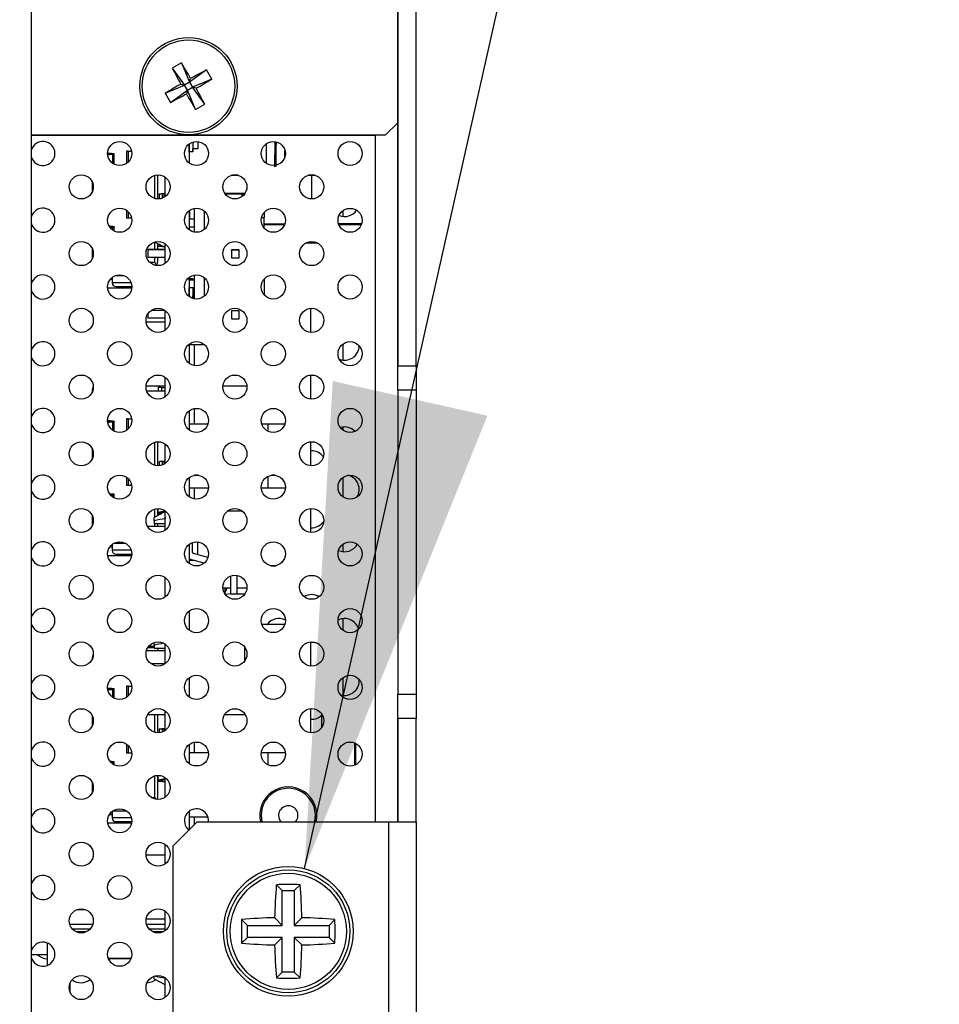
# Model space of a CAD drawing. Header units: millimetres. Extents: x 0 to 844, y -2 to 552.
# Tile 30 of 151: x 476.41 to 483.96, y 225.45 to 233.55. Entities that reach past the tile are written whole.
import ezdxf

# ---------------------------------------------------------------- set-up
doc = ezdxf.new("R2010")
doc.units = ezdxf.units.MM
doc.styles.get("Standard").update_dxf_attribs({"font": 'GOTHIC.TTF'})
doc.dimstyles.new('SLDDIMSTYLE3', dxfattribs={"dimtxt": 0.18, "dimasz": 3.9624, "dimexe": 0, "dimexo": 0.0625, "dimgap": 0, "dimtad": 0, "dimtih": 1, "dimtoh": 1, "dimdec": 0, "dimrnd": 1e-09, "dimzin": 0, "dimdsep": 46, "dimtxsty": 'STANDARD', "dimsah": 1, "dimcen": 0.09, "dimadec": 0, "dimazin": 0, "dimtfac": 3.9624, "dimtdec": 0, "dimtofl": 0, "dimtmove": 0, "dimatfit": 3, "dimfxl": 1, "dimfrac": 2, "dimtolj": 1, "dimtzin": 0, "dimarcsym": 0})

msp = doc.modelspace()

# ---------------------------------------------------------------- linework, layer by layer
at = {"color": 7, "linetype": 'Continuous', "lineweight": 25}
for p, q in [((476.5003, 301.9644), (476.5003, 178.6863)), ((479.5156, 230.6985), (479.5156, 252.7985)), ((479.665, 230.6985), (479.665, 252.7985)), ((479.5131, 232.6984), (479.5131, 252.4984)), ((477.7354, 233.1895), (477.8019, 233.0301)), ((477.6596, 233.1468), (477.7614, 233.0073)), ((477.9414, 233.132), (477.8019, 233.0301)), ((477.8019, 233.0301), (477.7614, 233.0073)), ((477.8019, 233.0301), (477.8107, 233.0614)), ((477.8019, 233.0301), (477.8248, 232.9896)), ((477.9842, 233.0562), (477.8248, 232.9896)), ((477.602, 232.9407), (477.7614, 233.0073)), ((477.6448, 232.8649), (477.7843, 232.9668)), ((477.7302, 233.016), (477.7614, 233.0073)), ((477.7843, 232.9668), (477.7614, 233.0073)), ((477.7843, 232.9668), (477.7755, 232.9355)), ((477.7843, 232.9668), (477.8248, 232.9896)), ((477.8508, 232.8074), (477.7843, 232.9668)), ((477.9266, 232.8501), (477.8248, 232.9896)), ((477.856, 232.9809), (477.8248, 232.9896)), ((479.4131, 232.5984), (479.5131, 232.6984)), ((479.5131, 230.6985), (479.5131, 232.6984)), ((476.5003, 232.5984), (479.4131, 232.5984)), ((477.8699, 232.5431), (477.8699, 232.4839)), ((478.5029, 232.3358), (478.5055, 232.5405)), ((477.2847, 232.4634), (477.2847, 232.3637)), ((477.2997, 232.4634), (477.2847, 232.4634)), ((477.2997, 232.4634), (477.3249, 232.4634)), ((477.7999, 232.5243), (477.7999, 232.3651)), ((477.8, 232.5082), (477.7999, 232.5082)), ((477.8, 232.4582), (477.8, 232.5243)), ((477.8298, 232.4832), (477.8299, 232.4832)), ((477.8298, 232.4832), (477.8298, 232.4582)), ((477.8299, 232.5394), (477.8299, 232.4832)), ((477.8699, 232.4839), (477.8299, 232.4832)), ((477.8299, 232.4582), (477.8299, 232.4832)), ((478.4332, 232.3652), (478.4353, 232.5248)), ((478.5839, 232.4148), (478.5846, 232.4673)), ((477.1287, 232.4492), (477.1316, 232.4488)), ((477.1288, 232.4516), (477.1491, 232.4488)), ((477.1429, 232.438), (477.129, 232.4353)), ((477.1673, 232.438), (477.1296, 232.4306)), ((477.1316, 232.4488), (477.1491, 232.4488)), ((477.1429, 232.438), (477.1673, 232.438)), ((477.1824, 232.3565), (477.1824, 232.4423)), ((477.8, 232.4582), (477.7999, 232.4582)), ((477.8298, 232.4582), (477.8, 232.4582)), ((477.8298, 232.4582), (477.8299, 232.4582)), ((477.5173, 232.0747), (477.5173, 232.2659)), ((477.5393, 232.2693), (477.5393, 232.0713)), ((477.5999, 232.2515), (477.5999, 232.0891)), ((478.2031, 232.2651), (478.1458, 232.2651)), ((478.2015, 232.2656), (478.1474, 232.2656)), ((478.8066, 232.2651), (478.7771, 232.2651)), ((478.8066, 232.2656), (478.7787, 232.2656)), ((478.8066, 232.2651), (478.8066, 232.2656)), ((478.8328, 232.2656), (478.8066, 232.2656)), ((478.8344, 232.2651), (478.8066, 232.2651)), ((477.0013, 232.2131), (477.0013, 232.1275)), ((477.0093, 232.1887), (477.0093, 232.1519)), ((477.5513, 232.1111), (477.5513, 232.0716)), ((477.5769, 232.1151), (477.5943, 232.1173)), ((477.5943, 232.1173), (477.5999, 232.1183)), ((478.2577, 232.1166), (478.0904, 232.1179)), ((478.0937, 232.113), (478.2324, 232.113)), ((478.2324, 232.1144), (478.2563, 232.1144)), ((478.2324, 232.113), (478.2324, 232.1144)), ((478.2324, 232.113), (478.2324, 232.09)), ((477.2847, 231.9769), (477.2847, 231.9134)), ((477.7999, 231.9755), (477.7999, 231.8163)), ((477.8007, 231.9761), (477.8002, 231.9043)), ((477.8399, 231.9932), (477.8399, 231.7987)), ((479.065, 231.9275), (479.065, 231.9774)), ((479.0991, 231.9925), (479.1436, 231.9925)), ((477.2997, 231.9134), (477.2847, 231.9134)), ((477.3251, 231.9134), (477.2997, 231.9134)), ((477.8399, 231.9043), (477.7999, 231.9043)), ((477.8399, 231.904), (477.7999, 231.904)), ((477.9224, 231.9719), (477.9224, 231.82)), ((478.3936, 231.918), (478.4149, 231.918)), ((478.4149, 231.9604), (478.4149, 231.918)), ((478.4149, 231.8315), (478.4149, 231.918)), ((477.1398, 231.8502), (477.1491, 231.8489)), ((477.1405, 231.8489), (477.1491, 231.8489)), ((477.1472, 231.8381), (477.1673, 231.8381)), ((477.1673, 231.8381), (477.1498, 231.8347)), ((477.1824, 231.8078), (477.1824, 231.8424)), ((477.8399, 231.84), (477.7999, 231.84)), ((478.5842, 231.8651), (478.4149, 231.8651)), ((479.2158, 231.8661), (479.0269, 231.8661)), ((477.0013, 231.6644), (477.0013, 231.5788)), ((477.4599, 231.6543), (477.4599, 231.654)), ((477.5999, 231.6543), (477.4599, 231.6543)), ((477.5999, 231.654), (477.4599, 231.654)), ((477.4599, 231.654), (477.4599, 231.59)), ((477.5165, 231.717), (477.5999, 231.674)), ((477.5173, 231.6543), (477.5173, 231.7165)), ((477.5393, 231.7052), (477.5393, 231.6543)), ((477.5434, 231.6927), (477.5393, 231.6921)), ((477.558, 231.6956), (477.5434, 231.6927)), ((477.5636, 231.6927), (477.5434, 231.6927)), ((477.579, 231.682), (477.5615, 231.682)), ((477.5615, 231.682), (477.5931, 231.6775)), ((477.5864, 231.6809), (477.579, 231.682)), ((477.5999, 231.7028), (477.5999, 231.5403)), ((478.1454, 231.6501), (478.1454, 231.6521)), ((478.2094, 231.6521), (478.1454, 231.6521)), ((478.2094, 231.6501), (478.1454, 231.6501)), ((478.1454, 231.6501), (478.1454, 231.5861)), ((478.2094, 231.6501), (478.2094, 231.6521)), ((478.2094, 231.5861), (478.2094, 231.6501)), ((478.7809, 231.7175), (478.8306, 231.7175)), ((477.0093, 231.64), (477.0093, 231.6032)), ((477.5999, 231.59), (477.4599, 231.59)), ((477.5173, 231.5504), (477.5173, 231.59)), ((477.5393, 231.59), (477.5393, 231.5504)), ((478.1454, 231.5861), (478.2094, 231.5861)), ((477.4744, 231.5504), (477.5173, 231.5504)), ((477.5304, 231.5251), (477.5173, 231.5504)), ((477.1613, 231.4084), (477.1497, 231.4084)), ((477.1513, 231.4104), (477.1613, 231.4104)), ((477.1613, 231.4084), (477.1613, 231.4104)), ((477.1653, 231.4242), (477.1653, 231.3854)), ((477.194, 231.4404), (477.2613, 231.4404)), ((477.7999, 231.4268), (477.7999, 231.2676)), ((477.8, 231.4129), (477.7999, 231.4129)), ((477.8, 231.4043), (477.8, 231.4129)), ((477.8298, 231.4129), (477.8, 231.4129)), ((477.8298, 231.4129), (477.8298, 231.4043)), ((477.8298, 231.4129), (477.8299, 231.4129)), ((477.8299, 231.4043), (477.8299, 231.4129)), ((477.8399, 231.4444), (477.8399, 231.25)), ((477.9224, 231.4232), (477.9224, 231.2712)), ((478.4149, 231.4117), (478.4149, 231.2827)), ((477.1288, 231.3404), (477.3264, 231.3404)), ((477.1653, 231.3854), (477.1653, 231.3804)), ((477.1953, 231.3504), (477.3266, 231.3504)), ((477.2723, 231.3504), (477.2738, 231.3404)), ((477.8399, 231.4043), (477.7999, 231.4043)), ((477.8399, 231.404), (477.7999, 231.404)), ((477.8399, 231.34), (477.7999, 231.34)), ((477.8, 231.2675), (477.8, 231.34)), ((477.8299, 231.34), (477.8299, 231.2779)), ((477.8, 231.3029), (477.7999, 231.3029)), ((477.8298, 231.2529), (477.8285, 231.2529)), ((477.8298, 231.2779), (477.8298, 231.2529)), ((477.8298, 231.2779), (477.8299, 231.2779)), ((477.8298, 231.2529), (477.8299, 231.2529)), ((477.8399, 231.2781), (477.8299, 231.2779)), ((477.8299, 231.2529), (477.8299, 231.2779)), ((478.7999, 230.974), (478.7999, 231.1717)), ((477.4599, 231.1264), (477.4599, 231.09)), ((477.5999, 231.09), (477.4599, 231.09)), ((477.5999, 231.154), (477.4865, 231.154)), ((477.5996, 231.1543), (477.4869, 231.1543)), ((477.5999, 231.1541), (477.5999, 230.9916)), ((478.1454, 231.1501), (478.1454, 231.1521)), ((478.2094, 231.1521), (478.1454, 231.1521)), ((478.2094, 231.1501), (478.1454, 231.1501)), ((478.1454, 231.1501), (478.1454, 231.0861)), ((478.1454, 231.0861), (478.2094, 231.0861)), ((478.2094, 231.1501), (478.2094, 231.1521)), ((478.2094, 231.0861), (478.2094, 231.1501)), ((477.5999, 231.0589), (477.4452, 231.0589)), ((477.7999, 230.8781), (477.7999, 230.7189)), ((477.7999, 230.8731), (477.9241, 230.8731)), ((477.8399, 230.8731), (477.8399, 230.7013)), ((479.065, 230.7461), (479.065, 230.8799)), ((479.5131, 230.6985), (479.665, 230.6985)), ((479.5131, 230.4985), (479.5131, 230.6985)), ((479.665, 230.6985), (479.665, 230.4985)), ((477.5999, 230.6054), (477.5999, 230.4429)), ((478.7999, 230.4252), (478.7999, 230.623)), ((477.5999, 230.5319), (477.4445, 230.5319)), ((477.5453, 230.4924), (477.5453, 230.5319)), ((477.5753, 230.5204), (477.5494, 230.5204)), ((477.5753, 230.4904), (477.5753, 230.5204)), ((477.5753, 230.5204), (477.5913, 230.5204)), ((477.5913, 230.5204), (477.5999, 230.5196)), ((478.2732, 230.5319), (478.0757, 230.5319)), ((477.0013, 230.4904), (477.0013, 230.4813)), ((477.5494, 230.4904), (477.4501, 230.4904)), ((477.4517, 230.4862), (477.4517, 230.4863)), ((477.5753, 230.4904), (477.5494, 230.4904)), ((477.5913, 230.4904), (477.5753, 230.4904)), ((479.665, 230.4985), (479.5131, 230.4985)), ((479.5131, 230.4985), (479.5131, 227.9985)), ((479.665, 230.4985), (479.665, 227.9985)), ((477.7999, 230.3294), (477.7999, 230.1702)), ((477.8399, 230.347), (477.8399, 230.2189)), ((477.1286, 230.2517), (477.1491, 230.2488)), ((477.1286, 230.2492), (477.1316, 230.2488)), ((477.1429, 230.238), (477.1296, 230.2354)), ((477.1673, 230.238), (477.1304, 230.2308)), ((477.1316, 230.2488), (477.1491, 230.2488)), ((477.1429, 230.238), (477.1673, 230.238)), ((477.1824, 230.1616), (477.1824, 230.2423)), ((477.2847, 230.2634), (477.2847, 230.1688)), ((477.2997, 230.2634), (477.2847, 230.2634)), ((477.2997, 230.2634), (477.3257, 230.2634)), ((477.953, 230.2189), (477.7999, 230.2189)), ((478.4464, 230.2189), (478.396, 230.2189)), ((478.5842, 230.2189), (478.4464, 230.2189)), ((479.065, 230.1683), (479.065, 230.1954)), ((477.5173, 229.8798), (477.5173, 230.071)), ((477.5393, 230.0744), (477.5393, 229.8764)), ((477.5999, 230.0566), (477.5999, 229.8942)), ((478.7999, 229.8765), (478.7999, 230.0743)), ((477.0013, 230.0182), (477.0013, 229.9326)), ((477.0093, 229.9938), (477.0093, 229.957)), ((477.5513, 229.9111), (477.5513, 229.8767)), ((477.5769, 229.9151), (477.5943, 229.9173)), ((477.5943, 229.9173), (477.5999, 229.9183)), ((477.8743, 229.7989), (477.8434, 229.7989)), ((478.5068, 229.7989), (478.4746, 229.7989)), ((477.2847, 229.782), (477.2847, 229.7134)), ((477.2997, 229.7134), (477.2847, 229.7134)), ((477.3259, 229.7134), (477.2997, 229.7134)), ((477.7999, 229.7806), (477.7999, 229.6214)), ((479.065, 229.6196), (479.065, 229.7825)), ((477.1429, 229.6498), (477.1491, 229.6489)), ((477.1434, 229.6489), (477.1491, 229.6489)), ((477.1511, 229.6381), (477.1673, 229.6381)), ((477.1673, 229.6381), (477.1534, 229.6354)), ((477.1824, 229.6129), (477.1824, 229.6424)), ((477.9575, 229.6919), (477.7999, 229.6919)), ((477.8399, 229.6919), (477.8399, 229.6038)), ((478.4464, 229.6919), (478.3915, 229.6919)), ((478.5887, 229.6919), (478.4464, 229.6919)), ((477.0013, 229.4695), (477.0013, 229.3839)), ((477.5999, 229.4968), (477.5099, 229.4504)), ((477.5173, 229.4542), (477.5173, 229.5223)), ((477.5393, 229.5256), (477.5393, 229.4655)), ((477.5434, 229.4927), (477.5393, 229.4921)), ((477.5999, 229.5038), (477.5434, 229.4927)), ((477.5677, 229.4927), (477.5434, 229.4927)), ((477.5712, 229.482), (477.5615, 229.482)), ((477.5615, 229.482), (477.5691, 229.4809)), ((477.5677, 229.4927), (477.5999, 229.499)), ((477.5999, 229.5079), (477.5999, 229.3454)), ((478.2372, 229.5034), (478.1118, 229.5034)), ((478.7999, 229.3278), (478.7999, 229.5255)), ((477.0093, 229.4451), (477.0093, 229.4083)), ((477.5099, 229.4254), (477.5099, 229.4504)), ((477.5099, 229.4254), (477.5099, 229.4004)), ((477.5999, 229.4004), (477.5099, 229.4004)), ((477.5173, 229.3789), (477.5173, 229.4004)), ((477.5393, 229.4004), (477.5393, 229.3789)), ((477.5999, 229.3789), (477.4565, 229.3789)), ((477.1653, 229.2293), (477.1653, 229.1854)), ((477.1823, 229.2404), (477.273, 229.2404)), ((477.2596, 229.2461), (477.2589, 229.2445)), ((477.7999, 229.2319), (477.7999, 229.0727)), ((477.8265, 229.164), (477.8265, 229.2459)), ((477.8699, 229.1447), (477.8699, 229.2507)), ((479.065, 229.1708), (479.065, 229.2338)), ((477.1293, 229.1404), (477.326, 229.1404)), ((477.1613, 229.2084), (477.146, 229.2084)), ((477.1474, 229.2104), (477.1613, 229.2104)), ((477.1613, 229.2084), (477.1613, 229.2104)), ((477.1653, 229.1854), (477.1653, 229.1804)), ((477.1953, 229.1504), (477.3267, 229.1504)), ((477.2723, 229.1504), (477.2738, 229.1404)), ((477.9533, 229.1224), (477.8339, 229.1544)), ((477.8421, 229.0984), (477.7999, 229.0984)), ((477.9229, 229.0767), (477.8205, 229.1042)), ((477.9199, 229.0743), (477.9199, 229.0775)), ((478.4697, 229.0554), (478.5105, 229.0554)), ((477.5999, 228.9592), (477.5999, 228.7967)), ((478.1389, 228.9704), (478.1389, 228.8232)), ((478.1909, 228.9756), (478.1909, 228.8232)), ((478.0755, 228.8734), (478.1389, 228.8734)), ((478.0927, 228.8734), (478.0927, 228.822)), ((478.1349, 228.8232), (478.0949, 228.819)), ((478.1349, 228.8232), (478.2561, 228.8232)), ((478.1909, 228.8734), (478.2734, 228.8734)), ((478.2561, 228.8232), (478.257, 228.8232)), ((477.7999, 228.6832), (477.7999, 228.524)), ((479.065, 228.5221), (479.065, 228.6201)), ((478.584, 228.5721), (478.3962, 228.5721)), ((477.5099, 228.4021), (477.5099, 228.4225)), ((478.7999, 228.2303), (478.7999, 228.4281)), ((477.5999, 228.3556), (477.4478, 228.3556)), ((477.5099, 228.3804), (477.4584, 228.3804)), ((477.5099, 228.3904), (477.4653, 228.3904)), ((477.5099, 228.4021), (477.5099, 228.3771)), ((477.5099, 228.3771), (477.5999, 228.3771)), ((477.5999, 228.4104), (477.5999, 228.248)), ((477.0013, 228.2904), (477.0013, 228.2864)), ((477.5999, 228.2486), (477.4857, 228.2486)), ((477.7999, 228.1344), (477.7999, 227.9752)), ((479.065, 227.9894), (479.065, 228.1363)), ((477.1286, 228.0517), (477.1491, 228.0488)), ((477.1287, 228.0492), (477.1316, 228.0488)), ((477.1429, 228.038), (477.1305, 228.0356)), ((477.1673, 228.038), (477.1315, 228.031)), ((477.1316, 228.0488), (477.1491, 228.0488)), ((477.1429, 228.038), (477.1673, 228.038)), ((477.1824, 227.9667), (477.1824, 228.0423)), ((477.2847, 228.0634), (477.2847, 227.9739)), ((477.2997, 228.0634), (477.2847, 228.0634)), ((477.2997, 228.0634), (477.3263, 228.0634)), ((479.5131, 227.9985), (479.665, 227.9985)), ((479.5131, 227.7985), (479.5131, 227.9985)), ((479.665, 227.9985), (479.665, 227.7985)), ((477.5999, 227.8617), (477.5999, 227.6992)), ((478.7999, 227.6816), (478.7999, 227.8794)), ((477.0013, 227.8233), (477.0013, 227.7377)), ((477.0093, 227.7989), (477.0093, 227.7621)), ((477.5999, 227.8286), (477.4567, 227.8286)), ((477.5173, 227.6849), (477.5173, 227.8286)), ((477.5393, 227.8286), (477.5393, 227.6815)), ((478.2611, 227.8286), (478.0879, 227.8286)), ((478.8884, 227.726), (478.8884, 227.835)), ((479.665, 227.7985), (479.5131, 227.7985)), ((479.5131, 226.9485), (479.5131, 227.7985)), ((479.5156, 226.9485), (479.5156, 227.7985)), ((479.665, 226.9485), (479.665, 227.7985)), ((477.5513, 227.7111), (477.5513, 227.6818)), ((477.5769, 227.7151), (477.5943, 227.7173)), ((477.5943, 227.7173), (477.5999, 227.7183)), ((477.8399, 227.6033), (477.8399, 227.5156)), ((477.2847, 227.5871), (477.2847, 227.5134)), ((477.7999, 227.5857), (477.7999, 227.4265)), ((479.1681, 227.4188), (479.1681, 227.5934)), ((477.1465, 227.4492), (477.1491, 227.4489)), ((477.1468, 227.4489), (477.1491, 227.4489)), ((477.1824, 227.418), (477.1824, 227.4424)), ((477.2997, 227.5134), (477.2847, 227.5134)), ((477.3264, 227.5134), (477.2997, 227.5134)), ((477.9575, 227.5156), (477.7999, 227.5156)), ((478.4464, 227.5156), (478.3915, 227.5156)), ((478.5887, 227.5156), (478.4464, 227.5156)), ((477.1556, 227.4381), (477.1673, 227.4381)), ((477.1673, 227.4381), (477.1575, 227.4362)), ((477.876, 227.4086), (477.8417, 227.4086)), ((478.5073, 227.4086), (478.4729, 227.4086)), ((477.5173, 227.1504), (477.5173, 227.3273)), ((477.5393, 227.3307), (477.5393, 227.1504)), ((477.5434, 227.2927), (477.5393, 227.2921)), ((477.5999, 227.3038), (477.5434, 227.2927)), ((477.5677, 227.2927), (477.5434, 227.2927)), ((477.579, 227.282), (477.5615, 227.282)), ((477.5615, 227.282), (477.5989, 227.2767)), ((477.5677, 227.2927), (477.5999, 227.299)), ((477.5999, 227.279), (477.579, 227.282)), ((477.5999, 227.313), (477.5999, 227.1505)), ((477.0013, 227.2746), (477.0013, 227.1889)), ((477.0093, 227.2502), (477.0093, 227.2133)), ((477.5999, 227.2767), (477.5989, 227.2767)), ((477.4868, 227.1504), (477.5173, 227.1504)), ((477.5257, 227.1343), (477.5173, 227.1504)), ((477.1735, 227.0404), (477.2817, 227.0404)), ((477.2614, 227.0505), (477.2589, 227.0444)), ((477.7999, 227.037), (477.7999, 226.8834)), ((477.1613, 227.0084), (477.1427, 227.0084)), ((477.1439, 227.0104), (477.1613, 227.0104)), ((477.1613, 227.0084), (477.1613, 227.0104)), ((477.1653, 227.0344), (477.1653, 226.9854)), ((477.1653, 226.9854), (477.1653, 226.9804)), ((477.9529, 226.9886), (477.7999, 226.9886)), ((477.8399, 226.9886), (477.8399, 226.9234)), ((478.3896, 227.001), (478.3958, 226.9485)), ((477.1301, 226.9404), (477.3252, 226.9404)), ((477.1953, 226.9504), (477.3264, 226.9504)), ((477.2723, 226.9504), (477.2738, 226.9404)), ((477.865, 226.9485), (477.665, 226.7485)), ((477.865, 226.9485), (479.4369, 226.9485)), ((479.4369, 226.9485), (479.4369, 225.1485)), ((479.4369, 226.9485), (479.665, 226.9485)), ((479.665, 226.9485), (479.665, 225.1485)), ((477.5999, 226.7643), (477.5999, 226.6018)), ((477.665, 226.7485), (477.665, 225.3485)), ((477.5999, 226.6756), (477.4445, 226.6756)), ((478.5638, 226.3835), (478.5151, 226.4321)), ((478.6624, 226.3835), (478.7111, 226.4321)), ((478.5638, 226.0978), (478.5638, 226.3835)), ((478.5638, 226.3835), (478.6624, 226.3835)), ((478.6624, 226.3835), (478.6624, 226.0978)), ((476.8794, 226.2278), (476.9447, 226.2278)), ((477.5999, 226.1486), (477.4452, 226.1486)), ((477.5999, 226.2155), (477.5999, 226.0531)), ((478.2781, 226.0978), (478.2294, 226.1464)), ((478.5638, 226.0978), (478.5014, 226.1602)), ((478.6624, 226.0978), (478.7248, 226.1602)), ((478.9481, 226.0978), (478.9968, 226.1464)), ((476.817, 226.1064), (477.007, 226.1064)), ((477.4482, 226.1064), (477.5999, 226.1064)), ((478.2781, 226.0978), (478.5638, 226.0978)), ((478.2781, 225.9991), (478.2781, 226.0978)), ((478.6624, 226.0978), (478.9481, 226.0978)), ((478.9481, 226.0978), (478.9481, 225.9991)), ((476.9523, 226.0438), (476.8717, 226.0438)), ((477.5835, 226.0438), (477.503, 226.0438)), ((478.2781, 225.9991), (478.2294, 225.9505)), ((478.5638, 225.9991), (478.2781, 225.9991)), ((478.5638, 225.9991), (478.5014, 225.9367)), ((478.5638, 225.7134), (478.5638, 225.9991)), ((478.6624, 225.9991), (478.6624, 225.7134)), ((478.6624, 225.9991), (478.7248, 225.9367)), ((478.9481, 225.9991), (478.6624, 225.9991)), ((478.9481, 225.9991), (478.9968, 225.9505)), ((476.6308, 225.9528), (476.6308, 225.7671)), ((476.5003, 225.8575), (476.6308, 225.8587)), ((477.1339, 225.8279), (477.3214, 225.8279)), ((477.1348, 225.8253), (477.3204, 225.8253)), ((477.5099, 225.6571), (477.5099, 225.6788)), ((477.5999, 225.6668), (477.5999, 225.5043)), ((478.5638, 225.7134), (478.5151, 225.6648)), ((478.6624, 225.7134), (478.5638, 225.7134)), ((478.6624, 225.7134), (478.7111, 225.6648)), ((476.8213, 225.5457), (476.8213, 225.6254)), ((477.5099, 225.6571), (477.5999, 225.6107))]:
    msp.add_line(p, q, dxfattribs=at)
at = {"color": 8, "linetype": 'Continuous', "lineweight": 25}
for p, q in [((476.5003, 232.5968), (479.3307, 232.5968)), ((479.3307, 232.5968), (479.3307, 232.5984)), ((479.3307, 226.9485), (479.3307, 232.5968)), ((477.2997, 232.3767), (477.2997, 232.4634)), ((477.1316, 232.4488), (477.1316, 232.4358)), ((477.1673, 232.438), (477.1673, 232.3661)), ((478.8066, 232.0713), (478.8066, 232.2651)), ((477.5769, 232.1151), (477.5769, 232.0771)), ((477.5943, 232.0854), (477.5943, 232.1173)), ((477.2997, 231.9134), (477.2997, 231.9639)), ((477.1673, 231.8381), (477.1673, 231.8174)), ((478.5819, 231.8587), (478.4149, 231.8587)), ((479.2131, 231.8587), (479.0296, 231.8587)), ((477.5434, 231.6927), (477.5434, 231.7031)), ((477.579, 231.682), (477.579, 231.6847)), ((478.8551, 231.7075), (478.7564, 231.7075)), ((477.1653, 231.3854), (477.319, 231.3854)), ((477.4517, 230.4863), (477.4517, 230.4863)), ((477.1316, 230.2488), (477.1316, 230.2358)), ((477.1673, 230.238), (477.1673, 230.1712)), ((477.2997, 230.1818), (477.2997, 230.2634)), ((478.4464, 230.2189), (478.4464, 230.1609)), ((477.5769, 229.9151), (477.5769, 229.8822)), ((477.5943, 229.8905), (477.5943, 229.9173)), ((478.4464, 229.7899), (478.4464, 229.6919)), ((477.2997, 229.7134), (477.2997, 229.769)), ((477.1673, 229.6381), (477.1673, 229.6225)), ((477.5434, 229.4927), (477.5434, 229.5257)), ((477.579, 229.486), (477.579, 229.4949)), ((477.2589, 229.2445), (477.2639, 229.2445)), ((477.1653, 229.1854), (477.321, 229.1854)), ((478.2561, 228.8217), (478.2561, 228.8232)), ((478.2561, 228.273), (478.2561, 228.3854)), ((477.1316, 228.0488), (477.1316, 228.0358)), ((477.1673, 228.038), (477.1673, 227.9763)), ((477.2997, 227.9869), (477.2997, 228.0634)), ((477.5769, 227.7151), (477.5769, 227.6873)), ((477.5943, 227.6956), (477.5943, 227.7173)), ((477.2997, 227.5134), (477.2997, 227.5741)), ((479.1579, 227.5982), (479.1579, 227.4141)), ((478.4464, 227.5156), (478.4464, 227.4172)), ((477.1673, 227.4381), (477.1673, 227.4276)), ((477.5434, 227.2927), (477.5434, 227.3308)), ((477.579, 227.282), (477.579, 227.2949)), ((477.2589, 227.0444), (477.2749, 227.0444)), ((477.1653, 226.9854), (477.3226, 226.9854)), ((476.8364, 226.0704), (476.9877, 226.0704)), ((477.4676, 226.0704), (477.5999, 226.0704))]:
    msp.add_line(p, q, dxfattribs=at)
at = {"color": 7, "linetype": 'Continuous', "lineweight": 25, "flags": 128}
for points in [[(478.7859, 228.975), (478.8057, 228.9733), (478.8255, 228.975)], [(478.0927, 228.831), (478.1027, 228.8499), (478.1097, 228.8734)], [(478.5331, 227.001), (478.5392, 226.9703), (478.5527, 226.9485)], [(477.1552, 225.8253), (477.1796, 225.8228), (477.204, 225.8253)], [(477.4528, 225.6259), (477.4962, 225.635), (477.5229, 225.6504)]]:
    msp.add_lwpolyline(points, dxfattribs=at)
at = {"color": 7, "linetype": 'Continuous', "lineweight": 25}
for centre, radius in [((477.7931, 232.9984), 0.4), ((477.7931, 232.9984), 0.3801), ((477.2276, 232.4447), 0.099), ((477.8589, 232.4447), 0.0991), ((478.4901, 232.4447), 0.099), ((479.1213, 232.4447), 0.0991), ((476.912, 232.1703), 0.099), ((477.5432, 232.1703), 0.0991), ((478.1745, 232.1703), 0.099), ((478.8057, 232.1703), 0.0991), ((477.2276, 231.8959), 0.099), ((477.8589, 231.8959), 0.0991), ((478.4901, 231.8959), 0.099), ((479.1213, 231.8959), 0.0991), ((476.912, 231.6216), 0.099), ((477.5432, 231.6216), 0.0991), ((478.1745, 231.6216), 0.099), ((478.8057, 231.6216), 0.0991), ((477.2276, 231.3472), 0.099), ((477.8589, 231.3472), 0.0991), ((478.4901, 231.3472), 0.099), ((479.1213, 231.3472), 0.0991), ((476.912, 231.0728), 0.099), ((477.5432, 231.0728), 0.0991), ((478.1745, 231.0728), 0.099), ((478.8057, 231.0728), 0.0991), ((477.2276, 230.7985), 0.099), ((477.8589, 230.7985), 0.0991), ((478.4901, 230.7985), 0.099), ((479.1213, 230.7985), 0.0991), ((476.912, 230.5241), 0.099), ((477.5432, 230.5241), 0.0991), ((478.1745, 230.5241), 0.099), ((478.8057, 230.5241), 0.0991), ((477.2276, 230.2498), 0.099), ((477.8589, 230.2498), 0.0991), ((478.4901, 230.2498), 0.099), ((479.1213, 230.2498), 0.0991), ((476.912, 229.9754), 0.099), ((477.5432, 229.9754), 0.0991), ((478.1745, 229.9754), 0.099), ((478.8057, 229.9754), 0.0991), ((477.2276, 229.701), 0.099), ((477.8589, 229.701), 0.0991), ((478.4901, 229.701), 0.099), ((479.1213, 229.701), 0.0991), ((476.912, 229.4267), 0.099), ((477.5432, 229.4267), 0.0991), ((478.1745, 229.4267), 0.099), ((478.8057, 229.4267), 0.0991), ((477.2276, 229.1523), 0.099), ((477.8589, 229.1523), 0.0991), ((478.4901, 229.1523), 0.099), ((479.1213, 229.1523), 0.0991), ((476.912, 228.8779), 0.099), ((477.5432, 228.8779), 0.0991), ((478.1745, 228.8779), 0.099), ((478.8057, 228.8779), 0.0991), ((477.2276, 228.6036), 0.099), ((477.8589, 228.6036), 0.0991), ((478.4901, 228.6036), 0.099), ((479.1213, 228.6036), 0.0991), ((476.912, 228.3292), 0.099), ((477.5432, 228.3292), 0.0991), ((478.1745, 228.3292), 0.099), ((478.8057, 228.3292), 0.0991), ((477.2276, 228.0548), 0.099), ((477.8589, 228.0548), 0.0991), ((478.4901, 228.0548), 0.099), ((479.1213, 228.0548), 0.0991), ((476.912, 227.7805), 0.099), ((477.5432, 227.7805), 0.0991), ((478.1745, 227.7805), 0.099), ((478.8057, 227.7805), 0.0991), ((477.2276, 227.5061), 0.099), ((477.8589, 227.5061), 0.0991), ((478.4901, 227.5061), 0.099), ((479.1213, 227.5061), 0.0991), ((476.912, 227.2318), 0.099), ((477.5432, 227.2318), 0.0991), ((477.2276, 226.9574), 0.099), ((476.912, 226.683), 0.099), ((477.5432, 226.683), 0.0991), ((478.6131, 226.0485), 0.5334), ((478.6131, 226.0485), 0.5056), ((477.2276, 226.4087), 0.099), ((478.6131, 226.0485), 0.4775), ((476.912, 226.1343), 0.099), ((477.5432, 226.1343), 0.0991), ((477.2276, 225.8599), 0.099), ((476.912, 225.5856), 0.099), ((477.5432, 225.5856), 0.0991)]:
    msp.add_circle(centre, radius, dxfattribs=at)
at = {"color": 7, "linetype": 'Continuous', "lineweight": 18}
msp.add_arc((475.4383, 225.6254), 28.9569, 4.88725, 356.8338, dxfattribs=at)
at = {"color": 7, "linetype": 'Continuous', "lineweight": 25}
for centre, radius, start, end in [((478.1717, 232.3267), 0.9669, 116.82236, 121.98206), ((472.1701, 229.8342), 6.4985, 29.77556, 31.08594), ((483.4177, 236.1723), 6.5046, 207.71918, 209.02832), ((480.9641, 227.3792), 6.4985, 117.71882, 119.02918), ((477.1218, 232.6201), 0.9664, 26.82102, 31.9834), ((474.6287, 238.6216), 6.4987, 299.77573, 301.08607), ((480.9614, 227.3687), 6.5064, 119.77651, 121.08529), ((472.1664, 229.8235), 6.507, 27.71941, 29.02808), ((478.4642, 233.3766), 0.9661, 206.82027, 211.98415), ((474.6223, 238.6172), 6.498, 297.71852, 299.02898), ((483.4222, 236.1663), 6.5056, 209.77628, 211.08523), ((477.4147, 233.6699), 0.9665, 296.82176, 301.98351), ((476.5964, 232.4447), 0.0991, 0, 165.90321), ((476.5964, 232.4447), 0.0991, 194.09679, 0), ((476.5964, 231.8959), 0.0991, 0, 165.9032), ((479.0767, 232.046), 0.1191, 247.3156, 325.78615), ((476.5964, 231.8959), 0.0991, 194.0968, 0), ((477.4993, 231.5504), 0.04, 320.92337, 0), ((476.5964, 231.3472), 0.0991, 0, 165.9032), ((476.5964, 231.3472), 0.0991, 194.0968, 0), ((477.1953, 231.3804), 0.03, 180, 270), ((476.5964, 230.7985), 0.0991, 0, 165.90321), ((479.0767, 230.8646), 0.1191, 248.39898, 359.63281), ((476.5964, 230.7985), 0.0991, 194.09679, 0), ((477.1013, 230.4904), 0.1, 155.01197, 180), ((477.5913, 230.4704), 0.02, 64.57051, 90), ((476.5964, 230.2498), 0.0991, 0, 165.90321), ((476.5964, 230.2498), 0.0991, 194.09679, 0), ((479.0767, 230.0769), 0.1191, 43.98671, 107.07317), ((478.8057, 229.88), 0.1191, 36.34913, 92.79413), ((476.5964, 229.701), 0.0991, 0, 165.90321), ((479.0767, 229.6831), 0.1191, 327.55967, 76.20322), ((476.5964, 229.701), 0.0991, 194.09679, 0), ((478.8057, 229.4862), 0.1191, 267.20587, 326.08907), ((476.5964, 229.1523), 0.0991, 0, 165.90321), ((479.0767, 229.2893), 0.1191, 245.10945, 330.95478), ((476.5964, 229.1523), 0.0991, 194.09679, 0), ((477.1953, 229.1804), 0.03, 180, 270), ((477.8365, 229.164), 0.01, 179.99778, 255), ((477.8365, 229.164), 0.062, 233.81798, 255), ((478.8057, 228.6986), 0.1191, 58.80613, 121.19387), ((476.5964, 228.6036), 0.0991, 0, 165.90321), ((476.5964, 228.6036), 0.0991, 194.09679, 0), ((478.5347, 228.5017), 0.1191, 62.82902, 143.75368), ((479.0767, 228.5017), 0.1191, 15.55558, 117.17098), ((478.8057, 228.3048), 0.1191, 58.47669, 92.79413), ((477.1013, 228.2904), 0.1, 154.63023, 180), ((477.5153, 228.3504), 0.03, 9.98168, 62.87325), ((476.5964, 228.0548), 0.0991, 0, 165.90321), ((479.0767, 228.1078), 0.1191, 253.82332, 6.32964), ((476.5964, 228.0548), 0.0991, 194.09679, 0), ((478.8057, 227.9109), 0.1191, 267.20587, 314.0093), ((476.5964, 227.5061), 0.0991, 0, 165.90321), ((476.5964, 227.5061), 0.0991, 194.09679, 0), ((478.6131, 227.001), 0.2349, 347.08614, 192.91386), ((478.6131, 227.001), 0.2235, 346.41344, 180), ((477.4993, 227.1504), 0.04, 334.29719, 0), ((476.5964, 226.9574), 0.0991, 0, 165.90321), ((477.8589, 226.9574), 0.0991, 354.82582, 231.16998), ((478.6131, 227.001), 0.08, 318.98414, 180), ((476.5964, 226.9574), 0.0991, 194.09679, 0), ((477.1953, 226.9804), 0.03, 180, 270), ((476.5964, 226.4087), 0.0991, 0, 165.90321), ((476.5964, 226.4087), 0.0991, 194.09679, 0), ((483.301, 226.0539), 4.8009, 175.48158, 178.73182), ((478.6131, 221.3056), 5.1275, 88.90494, 91.09506), ((473.9245, 226.0539), 4.8015, 1.26839, 4.51821), ((483.3474, 226.0485), 5.119, 178.9031, 181.0969), ((478.6076, 221.3598), 4.8016, 91.26814, 94.51786), ((478.6186, 221.3598), 4.8016, 85.48212, 88.73186), ((473.8801, 226.0485), 5.1176, 358.90281, 1.09719), ((476.5964, 225.8599), 0.0991, 0, 165.90321), ((478.6076, 230.7361), 4.8006, 265.48148, 268.7319), ((483.3009, 226.043), 4.8007, 181.26816, 184.51846), ((473.9246, 226.043), 4.8014, 355.48175, 358.73163), ((478.6186, 230.7361), 4.8005, 271.2681, 274.51854), ((476.5964, 225.8599), 0.0991, 194.09679, 0), ((476.6376, 225.9419), 0.1191, 224.78657, 266.76134), ((478.6131, 230.7841), 5.1203, 268.90339, 271.09661), ((476.9086, 225.745), 0.1191, 232.90371, 309.5602)]:
    msp.add_arc(centre, radius, start, end, dxfattribs=at)
for centre, start_param, end_param in [((477.912, 229.3254), 2.117286, 2.325323), ((477.912, 228.3021), 2.152263, 2.325323), ((477.912, 225.7821), 3.957862, 4.1659)]:
    msp.add_ellipse(centre, major_axis=(0.587, 0), ratio=0.233825, start_param=start_param, end_param=end_param, dxfattribs=at)
for points, knots in [([(478.5031, 232.3471), (478.5034, 232.3735), (478.5042, 232.4312), (478.505, 232.4721), (478.5055, 232.4943)], [0, 0, 0, 0, 0.4559811, 1, 1, 1, 1]), ([(478.5129, 232.3391), (478.5137, 232.4009), (478.5146, 232.4666), (478.5154, 232.5346), (478.5155, 232.5388)], [0, 0, 0, 0, 0.938309, 1, 1, 1, 1]), ([(478.584, 232.4151), (478.5841, 232.4175), (478.5844, 232.4382), (478.5847, 232.4527), (478.5849, 232.4655)], [0, 0, 0, 0, 0.115912, 1, 1, 1, 1]), ([(477.1316, 232.4488), (477.1365, 232.4479), (477.1463, 232.4461), (477.1529, 232.4434), (477.1526, 232.4407), (477.1462, 232.4389), (477.1429, 232.438)], [0, 0, 0, 0, 0.2500023, 0.4999936, 0.7499942, 1, 1, 1, 1]), ([(477.1491, 232.4488), (477.157, 232.4479), (477.1726, 232.4461), (477.1832, 232.4434), (477.1828, 232.4407), (477.1724, 232.4389), (477.1673, 232.438)], [0, 0, 0, 0, 0.249998, 0.500005, 0.749999, 1, 1, 1, 1]), ([(478.4326, 232.3655), (478.4328, 232.3753), (478.4333, 232.3956), (478.4338, 232.4196), (478.4341, 232.432)], [0, 0, 0, 0, 0.4799157, 1, 1, 1, 1]), ([(478.5123, 232.3499), (478.5124, 232.3526), (478.513, 232.3772), (478.5136, 232.4073), (478.5141, 232.4343)], [0, 0, 0, 0, 0.106367, 1, 1, 1, 1]), ([(477.5517, 232.1111), (477.5516, 232.1112), (477.5513, 232.1117), (477.5538, 232.1124), (477.5589, 232.1133), (477.5667, 232.1142), (477.5735, 232.1148), (477.5769, 232.1151)], [0, 0, 0, 0, 0.090886, 0.318149, 0.545438, 0.772713, 1, 1, 1, 1]), ([(477.143, 231.8466), (477.1437, 231.8465), (477.1489, 231.8454), (477.1524, 231.8435), (477.1533, 231.8414), (477.1493, 231.8402), (477.1482, 231.8399)], [0, 0, 0, 0, 0.059038, 0.459625, 0.86023, 1, 1, 1, 1]), ([(477.1491, 231.8489), (477.157, 231.848), (477.1726, 231.8462), (477.1832, 231.8435), (477.1828, 231.8408), (477.1724, 231.839), (477.1673, 231.8381)], [0, 0, 0, 0, 0.249999, 0.500005, 0.749999, 1, 1, 1, 1]), ([(477.5393, 231.6848), (477.5424, 231.6843), (477.5485, 231.6834), (477.5572, 231.6824), (477.5615, 231.682)], [0, 0, 0, 0, 0.500019, 1, 1, 1, 1]), ([(477.579, 231.682), (477.5742, 231.6829), (477.5644, 231.6847), (477.5578, 231.6873), (477.5577, 231.6897), (477.563, 231.6913), (477.5652, 231.6919)], [0, 0, 0, 0, 0.271176, 0.54233, 0.813496, 1, 1, 1, 1]), ([(477.1613, 231.4104), (477.1623, 231.4102), (477.1644, 231.4099), (477.1652, 231.4078), (477.1653, 231.4059), (477.1653, 231.4054)], [0, 0, 0, 0, 0.412369, 0.825517, 1, 1, 1, 1]), ([(477.5453, 230.5254), (477.5454, 230.5241), (477.5456, 230.5217), (477.5473, 230.5205), (477.5489, 230.5204), (477.5494, 230.5204)], [0, 0, 0, 0, 0.412355, 0.825306, 1, 1, 1, 1]), ([(477.4517, 230.4863), (477.4523, 230.4875), (477.4535, 230.4898), (477.4547, 230.4902), (477.4553, 230.4904)], [0, 0, 0, 0, 0.495771, 1, 1, 1, 1]), ([(477.5494, 230.4904), (477.548, 230.4905), (477.5457, 230.4906), (477.5455, 230.4919), (477.5453, 230.4924)], [0, 0, 0, 0, 0.57466, 1, 1, 1, 1]), ([(477.1316, 230.2488), (477.1365, 230.2479), (477.1463, 230.2461), (477.1529, 230.2434), (477.1526, 230.2407), (477.1462, 230.2389), (477.1429, 230.238)], [0, 0, 0, 0, 0.2500023, 0.4999936, 0.7499942, 1, 1, 1, 1]), ([(477.1491, 230.2488), (477.157, 230.2479), (477.1726, 230.2461), (477.1832, 230.2434), (477.1828, 230.2407), (477.1724, 230.2389), (477.1673, 230.238)], [0, 0, 0, 0, 0.249998, 0.500005, 0.749999, 1, 1, 1, 1]), ([(477.5517, 229.9111), (477.5516, 229.9112), (477.5513, 229.9117), (477.5538, 229.9124), (477.5589, 229.9133), (477.5667, 229.9142), (477.5735, 229.9148), (477.5769, 229.9151)], [0, 0, 0, 0, 0.090886, 0.318149, 0.545438, 0.772713, 1, 1, 1, 1]), ([(477.1483, 229.6449), (477.1498, 229.6444), (477.1525, 229.6436), (477.1518, 229.6428), (477.1515, 229.6424)], [0, 0, 0, 0, 0.553479, 1, 1, 1, 1]), ([(477.1491, 229.6489), (477.157, 229.648), (477.1726, 229.6462), (477.1832, 229.6435), (477.1828, 229.6408), (477.1724, 229.639), (477.1673, 229.6381)], [0, 0, 0, 0, 0.249999, 0.500006, 0.749999, 1, 1, 1, 1]), ([(477.5393, 229.4848), (477.5424, 229.4843), (477.5485, 229.4834), (477.5572, 229.4824), (477.5615, 229.482)], [0, 0, 0, 0, 0.500019, 1, 1, 1, 1]), ([(477.5734, 229.4831), (477.5707, 229.4836), (477.5631, 229.485), (477.5578, 229.4873), (477.558, 229.49), (477.5645, 229.4918), (477.5677, 229.4927)], [0, 0, 0, 0, 0.161646, 0.441087, 0.72054, 1, 1, 1, 1]), ([(477.2589, 229.2445), (477.2583, 229.2433), (477.2571, 229.2409), (477.256, 229.2405), (477.2554, 229.2404)], [0, 0, 0, 0, 0.495769, 1, 1, 1, 1]), ([(477.1613, 229.2104), (477.1623, 229.2102), (477.1644, 229.2099), (477.1652, 229.2078), (477.1653, 229.2059), (477.1653, 229.2054)], [0, 0, 0, 0, 0.412369, 0.825517, 1, 1, 1, 1]), ([(477.1316, 228.0488), (477.1365, 228.0479), (477.1463, 228.0461), (477.1529, 228.0434), (477.1526, 228.0407), (477.1462, 228.0389), (477.1429, 228.038)], [0, 0, 0, 0, 0.2500023, 0.4999936, 0.7499942, 1, 1, 1, 1]), ([(477.1491, 228.0488), (477.157, 228.0479), (477.1726, 228.0461), (477.1832, 228.0434), (477.1828, 228.0407), (477.1724, 228.0389), (477.1673, 228.038)], [0, 0, 0, 0, 0.249998, 0.500005, 0.749999, 1, 1, 1, 1]), ([(477.5517, 227.7111), (477.5516, 227.7112), (477.5513, 227.7117), (477.5538, 227.7124), (477.5589, 227.7133), (477.5667, 227.7142), (477.5735, 227.7148), (477.5769, 227.7151)], [0, 0, 0, 0, 0.090885, 0.318149, 0.545439, 0.772712, 1, 1, 1, 1]), ([(477.1491, 227.4489), (477.157, 227.448), (477.1726, 227.4462), (477.1832, 227.4435), (477.1828, 227.4408), (477.1724, 227.439), (477.1673, 227.4381)], [0, 0, 0, 0, 0.249998, 0.500006, 0.749999, 1, 1, 1, 1]), ([(477.5393, 227.2848), (477.5424, 227.2843), (477.5485, 227.2834), (477.5572, 227.2824), (477.5615, 227.282)], [0, 0, 0, 0, 0.5000219, 1, 1, 1, 1]), ([(477.579, 227.282), (477.5742, 227.2829), (477.5644, 227.2847), (477.5577, 227.2873), (477.558, 227.29), (477.5645, 227.2918), (477.5677, 227.2927)], [0, 0, 0, 0, 0.250007, 0.4999979, 0.7499958, 1, 1, 1, 1]), ([(477.2589, 227.0444), (477.2583, 227.0433), (477.2571, 227.0409), (477.256, 227.0405), (477.2554, 227.0404)], [0, 0, 0, 0, 0.495765, 1, 1, 1, 1]), ([(477.1613, 227.0104), (477.1623, 227.0102), (477.1644, 227.0099), (477.1652, 227.0078), (477.1653, 227.0059), (477.1653, 227.0054)], [0, 0, 0, 0, 0.412345, 0.825476, 1, 1, 1, 1])]:
    msp.add_open_spline(points, degree=3, knots=knots, dxfattribs=at)

# ---------------------------------------------------------------- leaders
at = {"color": 7, "linetype": 'Continuous', "lineweight": 0}
msp.add_leader([(478.7471, 226.5648), (493.107, 290.5908), (499.457, 290.5908)], dimstyle='SLDDIMSTYLE3', dxfattribs=at)

doc.saveas('drawing.dxf')
